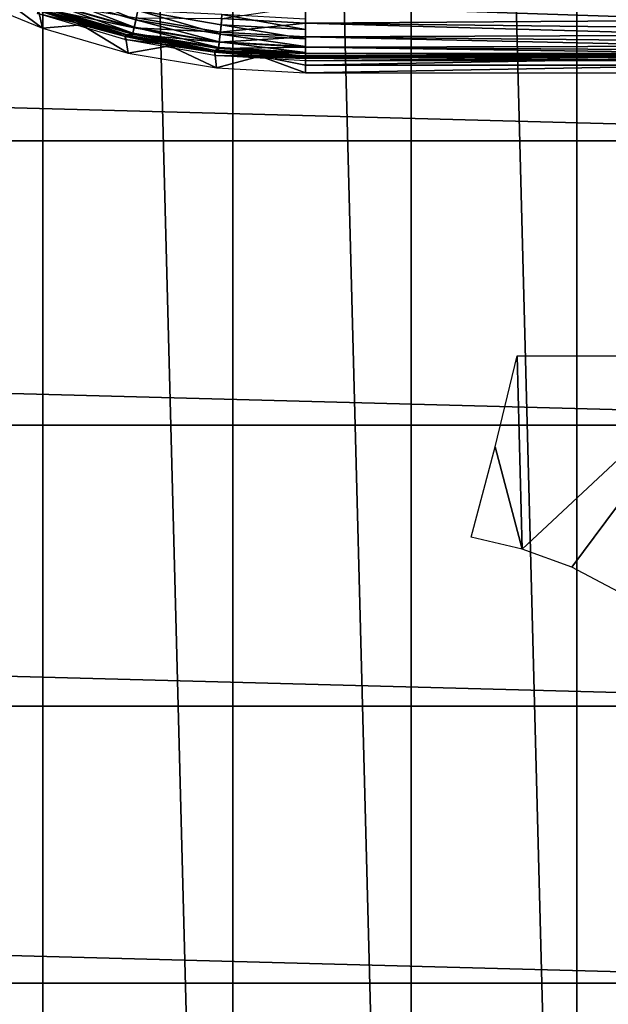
# Model space of a CAD drawing. Header units: millimetres. Extents: x -60 to 60, y -60 to 60.
# Tile 256 of 256: x 42 to 48, y -18 to -8. Entities that reach past the tile are written whole.
import ezdxf

# ---------------------------------------------------------------- set-up
doc = ezdxf.new("R2010")
doc.units = ezdxf.units.MM
doc.header["$LTSCALE"] = 81.481481
for name, color, linetype in [('103', 7, 'CONTINUOUS'), ('209', 7, 'CONTINUOUS'), ('210', 7, 'CONTINUOUS'), ('215', 7, 'CONTINUOUS'), ('216', 7, 'CONTINUOUS'), ('275', 7, 'CONTINUOUS'), ('276', 7, 'CONTINUOUS'), ('3', 7, 'CONTINUOUS'), ('90', 7, 'CONTINUOUS'), ('91', 7, 'CONTINUOUS')]:
    doc.layers.add(name, color=color, linetype=linetype)

msp = doc.modelspace()

# ---------------------------------------------------------------- linework, layer by layer
at = {"layer": '103', "color": 7, "linetype": 'CONTINUOUS'}
for points in [[(43.271, -7.573, 2.107), (42.465, -7.243, 2.048), (42.434, -7.332, 2.107), (43.271, -7.573, 2.107)], [(43.292, -7.481, 2.048), (42.465, -7.243, 2.048), (43.271, -7.573, 2.107), (43.292, -7.481, 2.048)], [(43.241, -7.709, 2.278), (42.408, -7.407, 2.185), (42.388, -7.463, 2.278), (43.241, -7.709, 2.278)], [(43.254, -7.65, 2.185), (42.434, -7.332, 2.107), (42.408, -7.407, 2.185), (43.254, -7.65, 2.185)], [(43.254, -7.65, 2.185), (42.408, -7.407, 2.185), (43.241, -7.709, 2.278), (43.254, -7.65, 2.185)], [(43.271, -7.573, 2.107), (42.434, -7.332, 2.107), (43.254, -7.65, 2.185), (43.271, -7.573, 2.107)], [(42.278, -7.479, 2.491), (42.717, -7.625, 2.491), (42.376, -7.499, 2.382), (42.278, -7.479, 2.491)], [(43.232, -7.746, 2.382), (42.388, -7.463, 2.278), (42.376, -7.499, 2.382), (43.232, -7.746, 2.382)], [(42.717, -7.625, 2.491), (43.165, -7.744, 2.491), (42.376, -7.499, 2.382), (42.717, -7.625, 2.491)], [(43.165, -7.744, 2.491), (43.232, -7.746, 2.382), (42.376, -7.499, 2.382), (43.165, -7.744, 2.491)], [(43.241, -7.709, 2.278), (42.388, -7.463, 2.278), (43.232, -7.746, 2.382), (43.241, -7.709, 2.278)], [(44.13, -7.719, 2.107), (43.292, -7.481, 2.048), (43.271, -7.573, 2.107), (44.13, -7.719, 2.107)], [(44.141, -7.626, 2.048), (43.292, -7.481, 2.048), (44.13, -7.719, 2.107), (44.141, -7.626, 2.048)], [(44.141, -7.626, 2.048), (44.147, -7.521, 2.012), (43.292, -7.481, 2.048), (44.141, -7.626, 2.048)], [(45, -7.674, 2.048), (44.147, -7.521, 2.012), (44.141, -7.626, 2.048), (45, -7.674, 2.048)], [(45, -7.569, 2.012), (44.147, -7.521, 2.012), (45, -7.674, 2.048), (45, -7.569, 2.012)], [(44.121, -7.798, 2.185), (43.271, -7.573, 2.107), (43.254, -7.65, 2.185), (44.121, -7.798, 2.185)], [(44.13, -7.719, 2.107), (43.271, -7.573, 2.107), (44.121, -7.798, 2.185), (44.13, -7.719, 2.107)], [(44.11, -7.895, 2.382), (43.241, -7.709, 2.278), (43.232, -7.746, 2.382), (44.11, -7.895, 2.382)], [(44.115, -7.857, 2.278), (43.254, -7.65, 2.185), (43.241, -7.709, 2.278), (44.115, -7.857, 2.278)], [(44.115, -7.857, 2.278), (43.241, -7.709, 2.278), (44.11, -7.895, 2.382), (44.115, -7.857, 2.278)], [(44.121, -7.798, 2.185), (43.254, -7.65, 2.185), (44.115, -7.857, 2.278), (44.121, -7.798, 2.185)], [(45, -7.847, 2.185), (44.13, -7.719, 2.107), (44.121, -7.798, 2.185), (45, -7.847, 2.185)], [(45, -7.768, 2.107), (44.141, -7.626, 2.048), (44.13, -7.719, 2.107), (45, -7.768, 2.107)], [(45, -7.768, 2.107), (44.13, -7.719, 2.107), (45, -7.847, 2.185), (45, -7.768, 2.107)], [(45, -7.674, 2.048), (44.141, -7.626, 2.048), (45, -7.768, 2.107), (45, -7.674, 2.048)], [(43.165, -7.744, 2.491), (43.618, -7.838, 2.491), (43.232, -7.746, 2.382), (43.165, -7.744, 2.491)], [(43.618, -7.838, 2.491), (44.076, -7.905, 2.491), (43.232, -7.746, 2.382), (43.618, -7.838, 2.491)], [(44.076, -7.905, 2.491), (44.11, -7.895, 2.382), (43.232, -7.746, 2.382), (44.076, -7.905, 2.491)], [(45, -7.907, 2.278), (44.121, -7.798, 2.185), (44.115, -7.857, 2.278), (45, -7.907, 2.278)], [(45, -7.847, 2.185), (44.121, -7.798, 2.185), (45, -7.907, 2.278), (45, -7.847, 2.185)], [(44.076, -7.905, 2.491), (44.537, -7.946, 2.491), (44.11, -7.895, 2.382), (44.076, -7.905, 2.491)], [(45, -7.945, 2.382), (44.115, -7.857, 2.278), (44.11, -7.895, 2.382), (45, -7.945, 2.382)], [(44.537, -7.946, 2.491), (45, -7.959, 2.491), (44.11, -7.895, 2.382), (44.537, -7.946, 2.491)], [(45, -7.959, 2.491), (45, -7.945, 2.382), (44.11, -7.895, 2.382), (45, -7.959, 2.491)], [(45, -7.907, 2.278), (44.115, -7.857, 2.278), (45, -7.945, 2.382), (45, -7.907, 2.278)]]:
    msp.add_3dface(points, dxfattribs=at)
at = {"layer": '209', "color": 7, "linetype": 'CONTINUOUS'}
for points in [[(41.519, -0.143, 28.5), (42.322, -38.107, 28.5), (42.322, 38.107, 28.5), (41.519, -0.143, 28.5)], [(42.322, 38.107, 28.5), (44.259, -35.84, 28.5), (44.259, 35.84, 28.5), (42.322, 38.107, 28.5)], [(42.322, -38.107, 28.5), (44.259, -35.84, 28.5), (42.322, 38.107, 28.5), (42.322, -38.107, 28.5)], [(44.259, 35.84, 28.5), (46.074, -33.474, 28.5), (46.074, 33.474, 28.5), (44.259, 35.84, 28.5)], [(44.259, -35.84, 28.5), (46.074, -33.474, 28.5), (44.259, 35.84, 28.5), (44.259, -35.84, 28.5)], [(46.074, 33.474, 28.5), (47.762, -31.017, 28.5), (47.762, 31.017, 28.5), (46.074, 33.474, 28.5)], [(46.074, -33.474, 28.5), (47.762, -31.017, 28.5), (46.074, 33.474, 28.5), (46.074, -33.474, 28.5)], [(47.762, 31.017, 28.5), (49.32, -28.475, 28.5), (49.32, 28.475, 28.5), (47.762, 31.017, 28.5)], [(47.762, -31.017, 28.5), (49.32, -28.475, 28.5), (47.762, 31.017, 28.5), (47.762, -31.017, 28.5)], [(41.519, -0.143, 28.5), (41.431, -2.704, 28.5), (42.322, -38.107, 28.5), (41.519, -0.143, 28.5)], [(41.431, -2.704, 28.5), (41.186, -5.255, 28.5), (42.322, -38.107, 28.5), (41.431, -2.704, 28.5)], [(41.186, -5.255, 28.5), (40.783, -7.786, 28.5), (42.322, -38.107, 28.5), (41.186, -5.255, 28.5)], [(42.322, -38.107, 28.5), (40.783, -7.786, 28.5), (40.27, -40.27, 28.5), (42.322, -38.107, 28.5)]]:
    msp.add_3dface(points, dxfattribs=at)
at = {"layer": '210', "color": 7, "linetype": 'CONTINUOUS'}
for points in [[(46.93, -11.923, 25.5), (47.155, -10.996, 25.5), (47.208, -12.966, 25.5), (46.93, -11.923, 25.5)], [(47.155, -10.996, 25.5), (49.315, -10.996, 25.5), (47.208, -12.966, 25.5), (47.155, -10.996, 25.5)], [(47.208, -12.966, 25.5), (49.315, -10.996, 25.5), (47.711, -13.152, 25.5), (47.208, -12.966, 25.5)], [(47.711, -13.152, 25.5), (49.315, -10.996, 25.5), (48.187, -13.401, 25.5), (47.711, -13.152, 25.5)], [(46.686, -12.845, 25.5), (46.93, -11.923, 25.5), (47.208, -12.966, 25.5), (46.686, -12.845, 25.5)]]:
    msp.add_3dface(points, dxfattribs=at)
at = {"layer": '215', "color": 7, "linetype": 'CONTINUOUS'}
for points in [[(49.315, -7.942, 16.83), (49.315, -7.967, 15.41), (45, -7.991, 13.991), (49.315, -7.942, 16.83)], [(49.315, -7.942, 16.83), (45, -7.991, 13.991), (45, -7.967, 15.41), (49.315, -7.942, 16.83)], [(45, -7.942, 16.83), (49.315, -7.942, 16.83), (45, -7.967, 15.41), (45, -7.942, 16.83)], [(49.315, -7.967, 15.41), (49.315, -7.991, 13.991), (45, -7.991, 13.991), (49.315, -7.967, 15.41)]]:
    msp.add_3dface(points, dxfattribs=at)
at = {"layer": '216', "color": 7, "linetype": 'CONTINUOUS'}
for points in [[(42.284, -7.463, 16.83), (43.168, -7.728, 16.83), (42.267, -7.509, 13.991), (42.284, -7.463, 16.83)], [(42.267, -7.509, 13.991), (43.168, -7.728, 16.83), (43.157, -7.776, 13.991), (42.267, -7.509, 13.991)], [(43.168, -7.728, 16.83), (44.078, -7.888, 16.83), (43.157, -7.776, 13.991), (43.168, -7.728, 16.83)], [(43.157, -7.776, 13.991), (44.078, -7.888, 16.83), (44.072, -7.937, 13.991), (43.157, -7.776, 13.991)], [(44.078, -7.888, 16.83), (45, -7.942, 16.83), (44.072, -7.937, 13.991), (44.078, -7.888, 16.83)], [(45, -7.942, 16.83), (45, -7.967, 15.41), (44.072, -7.937, 13.991), (45, -7.942, 16.83)], [(45, -7.967, 15.41), (45, -7.991, 13.991), (44.072, -7.937, 13.991), (45, -7.967, 15.41)]]:
    msp.add_3dface(points, dxfattribs=at)
at = {"layer": '275', "color": 7, "linetype": 'CONTINUOUS'}
for points in [[(43.253, -7.655, 17.346), (42.385, -7.473, 17.09), (42.407, -7.411, 17.346), (43.253, -7.655, 17.346)], [(43.253, -7.655, 17.346), (42.407, -7.411, 17.346), (43.276, -7.554, 17.589), (43.253, -7.655, 17.346)], [(43.168, -7.728, 16.83), (42.284, -7.463, 16.83), (42.385, -7.473, 17.09), (43.168, -7.728, 16.83)], [(43.238, -7.719, 17.09), (42.385, -7.473, 17.09), (43.253, -7.655, 17.346), (43.238, -7.719, 17.09)], [(43.238, -7.719, 17.09), (43.168, -7.728, 16.83), (42.385, -7.473, 17.09), (43.238, -7.719, 17.09)], [(45, -7.608, 17.813), (44.148, -7.56, 17.813), (45, -7.434, 18.012), (45, -7.608, 17.813)], [(44.132, -7.699, 17.589), (43.253, -7.655, 17.346), (43.276, -7.554, 17.589), (44.132, -7.699, 17.589)], [(44.132, -7.699, 17.589), (43.276, -7.554, 17.589), (44.148, -7.56, 17.813), (44.132, -7.699, 17.589)], [(45, -7.608, 17.813), (44.132, -7.699, 17.589), (44.148, -7.56, 17.813), (45, -7.608, 17.813)], [(45, -7.748, 17.589), (44.132, -7.699, 17.589), (45, -7.608, 17.813), (45, -7.748, 17.589)], [(44.078, -7.888, 16.83), (43.168, -7.728, 16.83), (43.238, -7.719, 17.09), (44.078, -7.888, 16.83)], [(44.121, -7.803, 17.346), (43.238, -7.719, 17.09), (43.253, -7.655, 17.346), (44.121, -7.803, 17.346)], [(44.114, -7.867, 17.09), (43.238, -7.719, 17.09), (44.121, -7.803, 17.346), (44.114, -7.867, 17.09)], [(44.114, -7.867, 17.09), (44.078, -7.888, 16.83), (43.238, -7.719, 17.09), (44.114, -7.867, 17.09)], [(44.121, -7.803, 17.346), (43.253, -7.655, 17.346), (44.132, -7.699, 17.589), (44.121, -7.803, 17.346)], [(45, -7.748, 17.589), (44.121, -7.803, 17.346), (44.132, -7.699, 17.589), (45, -7.748, 17.589)], [(45, -7.852, 17.346), (44.114, -7.867, 17.09), (44.121, -7.803, 17.346), (45, -7.852, 17.346)], [(45, -7.852, 17.346), (44.121, -7.803, 17.346), (45, -7.748, 17.589), (45, -7.852, 17.346)], [(45, -7.917, 17.09), (44.078, -7.888, 16.83), (44.114, -7.867, 17.09), (45, -7.917, 17.09)], [(45, -7.942, 16.83), (44.078, -7.888, 16.83), (45, -7.917, 17.09), (45, -7.942, 16.83)], [(45, -7.917, 17.09), (44.114, -7.867, 17.09), (45, -7.852, 17.346), (45, -7.917, 17.09)]]:
    msp.add_3dface(points, dxfattribs=at)
at = {"layer": '276', "color": 7, "linetype": 'CONTINUOUS'}
for points in [[(49.315, -7.578, 17.852), (45, -7.434, 18.012), (49.315, -7.488, 17.956), (49.315, -7.578, 17.852)], [(45, -7.608, 17.813), (45, -7.434, 18.012), (49.315, -7.578, 17.852), (45, -7.608, 17.813)], [(49.315, -7.659, 17.74), (45, -7.608, 17.813), (49.315, -7.578, 17.852), (49.315, -7.659, 17.74)], [(49.315, -7.73, 17.622), (45, -7.608, 17.813), (49.315, -7.659, 17.74), (49.315, -7.73, 17.622)], [(45, -7.748, 17.589), (45, -7.608, 17.813), (49.315, -7.73, 17.622), (45, -7.748, 17.589)], [(49.315, -7.792, 17.498), (45, -7.748, 17.589), (49.315, -7.73, 17.622), (49.315, -7.792, 17.498)], [(45, -7.852, 17.346), (45, -7.748, 17.589), (49.315, -7.844, 17.37), (45, -7.852, 17.346)], [(49.315, -7.844, 17.37), (45, -7.748, 17.589), (49.315, -7.792, 17.498), (49.315, -7.844, 17.37)], [(49.315, -7.885, 17.239), (45, -7.852, 17.346), (49.315, -7.844, 17.37), (49.315, -7.885, 17.239)], [(49.315, -7.915, 17.104), (45, -7.852, 17.346), (49.315, -7.885, 17.239), (49.315, -7.915, 17.104)], [(45, -7.917, 17.09), (45, -7.852, 17.346), (49.315, -7.915, 17.104), (45, -7.917, 17.09)], [(49.315, -7.934, 16.967), (45, -7.917, 17.09), (49.315, -7.915, 17.104), (49.315, -7.934, 16.967)], [(49.315, -7.942, 16.83), (45, -7.917, 17.09), (49.315, -7.934, 16.967), (49.315, -7.942, 16.83)], [(49.315, -7.942, 16.83), (45, -7.942, 16.83), (45, -7.917, 17.09), (49.315, -7.942, 16.83)]]:
    msp.add_3dface(points, dxfattribs=at)
at = {"layer": '3', "color": 7, "linetype": 'CONTINUOUS'}
for points in [[(-54.663, -8.807, -3), (-55.055, -5.885, -3), (54.663, -8.807, -3), (-54.663, -8.807, -3)], [(54.663, -8.807, -3), (-55.055, -5.885, -3), (55.055, -5.885, -3), (54.663, -8.807, -3)], [(-54.117, -11.704, -3), (-54.663, -8.807, -3), (54.117, -11.704, -3), (-54.117, -11.704, -3)], [(54.117, -11.704, -3), (-54.663, -8.807, -3), (54.663, -8.807, -3), (54.117, -11.704, -3)], [(-53.418, -14.567, -3), (-54.117, -11.704, -3), (53.418, -14.567, -3), (-53.418, -14.567, -3)], [(53.418, -14.567, -3), (-54.117, -11.704, -3), (54.117, -11.704, -3), (53.418, -14.567, -3)], [(-52.567, -17.39, -3), (-53.418, -14.567, -3), (52.567, -17.39, -3), (-52.567, -17.39, -3)], [(52.567, -17.39, -3), (-53.418, -14.567, -3), (53.418, -14.567, -3), (52.567, -17.39, -3)], [(-51.567, -20.163, -3), (-52.567, -17.39, -3), (51.567, -20.163, -3), (-51.567, -20.163, -3)], [(51.567, -20.163, -3), (-52.567, -17.39, -3), (52.567, -17.39, -3), (51.567, -20.163, -3)]]:
    msp.add_3dface(points, dxfattribs=at)
at = {"layer": '90', "color": 7, "linetype": 'CONTINUOUS'}
for points in [[(41.478, -7.313, 11.509), (42.319, -7.661, 11.509), (41.848, -7.308, 2.491), (41.478, -7.313, 11.509)], [(41.848, -7.308, 2.491), (42.319, -7.661, 11.509), (42.278, -7.479, 2.491), (41.848, -7.308, 2.491)], [(42.278, -7.479, 2.491), (42.319, -7.661, 11.509), (42.717, -7.625, 2.491), (42.278, -7.479, 2.491)], [(42.319, -7.661, 11.509), (43.194, -7.913, 11.509), (42.717, -7.625, 2.491), (42.319, -7.661, 11.509)], [(42.717, -7.625, 2.491), (43.194, -7.913, 11.509), (43.165, -7.744, 2.491), (42.717, -7.625, 2.491)], [(43.165, -7.744, 2.491), (43.194, -7.913, 11.509), (43.618, -7.838, 2.491), (43.165, -7.744, 2.491)], [(43.194, -7.913, 11.509), (44.091, -8.065, 11.509), (43.618, -7.838, 2.491), (43.194, -7.913, 11.509)], [(43.618, -7.838, 2.491), (44.091, -8.065, 11.509), (44.076, -7.905, 2.491), (43.618, -7.838, 2.491)], [(44.076, -7.905, 2.491), (44.091, -8.065, 11.509), (44.537, -7.946, 2.491), (44.076, -7.905, 2.491)], [(44.091, -8.065, 11.509), (45, -8.116, 11.509), (44.537, -7.946, 2.491), (44.091, -8.065, 11.509)], [(44.537, -7.946, 2.491), (45, -8.116, 11.509), (45, -8.038, 7), (44.537, -7.946, 2.491)], [(45, -7.959, 2.491), (44.537, -7.946, 2.491), (45, -8.038, 7), (45, -7.959, 2.491)]]:
    msp.add_3dface(points, dxfattribs=at)
at = {"layer": '91', "color": 7, "linetype": 'CONTINUOUS'}
for points in [[(49.315, -7.959, 2.491), (45, -8.038, 7), (49.315, -8.038, 7), (49.315, -7.959, 2.491)], [(45, -7.959, 2.491), (45, -8.038, 7), (49.315, -7.959, 2.491), (45, -7.959, 2.491)], [(45, -8.116, 11.509), (49.315, -8.116, 11.509), (49.315, -8.038, 7), (45, -8.116, 11.509)], [(45, -8.038, 7), (45, -8.116, 11.509), (49.315, -8.038, 7), (45, -8.038, 7)]]:
    msp.add_3dface(points, dxfattribs=at)

doc.saveas('drawing.dxf')
